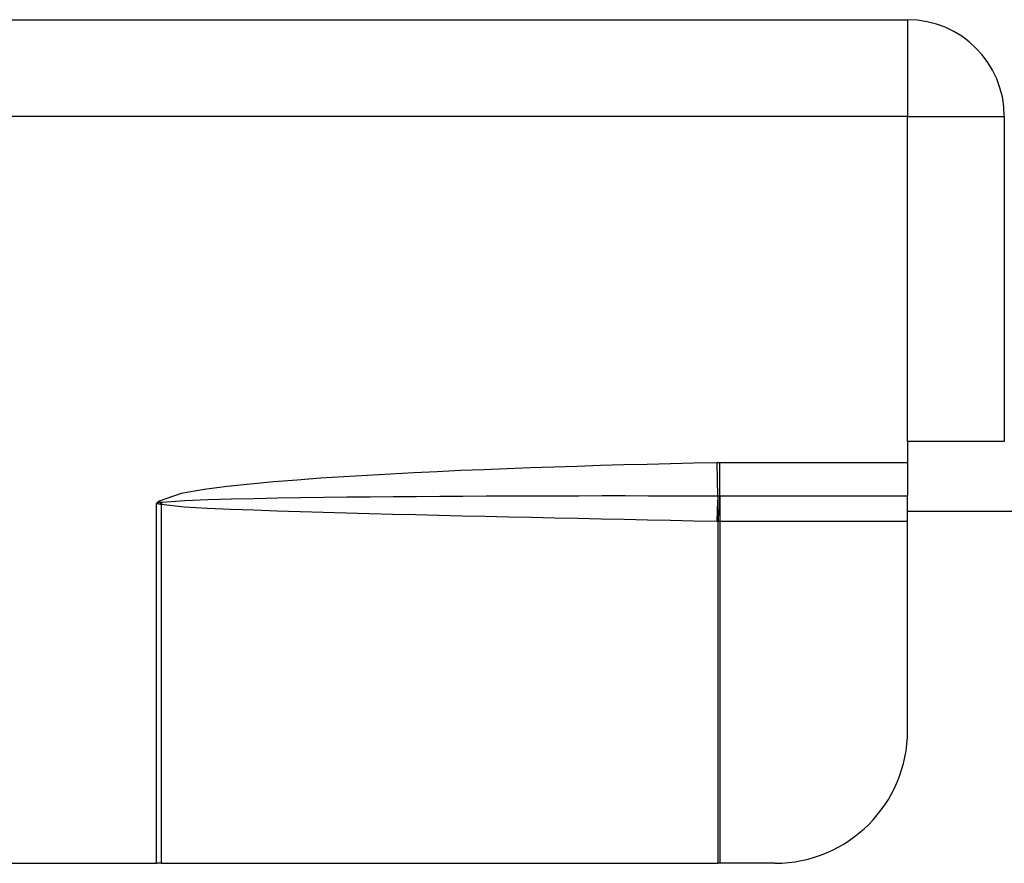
# Model space of a CAD drawing. Header units: inches. Extents: x 3.4 to 82.4, y 3.9 to 45.4.
# Tile 80 of 114: x 10.177 to 11.053, y 29.67 to 30.42. Entities that reach past the tile are written whole.
import ezdxf

# ---------------------------------------------------------------- set-up
doc = ezdxf.new("R2010")
doc.units = ezdxf.units.IN
doc.header["$MEASUREMENT"] = 0
doc.layers.add('Visible Edges(ANSI)', color=7, linetype='Continuous', lineweight=25)
doc.layers.add('Visible Tangent Edges(ANSI)', color=7, linetype='Continuous', lineweight=25)

msp = doc.modelspace()

# ---------------------------------------------------------------- linework, layer by layer
at = {"layer": 'Visible Edges(ANSI)'}
for p, q in [((8.13929, 30.42), (10.96729, 30.42)), ((11.05329, 30.334), (11.05329, 30.045)), ((11.05329, 30.045), (10.96729, 30.045)), ((10.96729, 30.045), (10.96729, 30.02614)), ((10.96729, 30.02614), (10.96729, 29.9964)), ((10.96729, 29.9741), (10.96729, 29.9964)), ((10.96729, 29.983), (12.38879, 29.983)), ((10.96729, 29.78811), (10.96729, 29.9741)), ((8.80731, 29.67), (10.29927, 29.67)), ((10.30337, 29.67), (10.29927, 29.67)), ((10.30337, 29.67), (10.79871, 29.67)), ((10.80018, 29.67), (10.79871, 29.67)), ((10.84918, 29.67), (10.80018, 29.67))]:
    msp.add_line(p, q, dxfattribs=at)
for centre, radius, start, end in [((10.96729, 30.334), 0.086, 0, 90), ((10.84918, 29.78811), 0.11811, 270, 0)]:
    msp.add_arc(centre, radius, start, end, dxfattribs=at)
at = {"layer": 'Visible Tangent Edges(ANSI)'}
for p, q in [((10.96729, 30.42), (10.96729, 30.334)), ((10.96729, 30.334), (9.659, 30.334)), ((10.96729, 30.045), (10.96729, 30.334)), ((10.96729, 30.334), (11.05329, 30.334)), ((10.79857, 29.99641), (10.79796, 30.02612)), ((10.96729, 30.02614), (10.80018, 30.02614)), ((10.80018, 29.9964), (10.80018, 30.02614)), ((10.3015, 29.99204), (10.29927, 29.99)), ((10.30288, 29.99053), (10.29927, 29.99)), ((10.29927, 29.67), (10.29927, 29.99)), ((10.29927, 29.99), (10.30273, 29.9894)), ((10.30288, 29.99053), (10.3015, 29.99204)), ((10.30337, 29.98923), (10.30337, 29.67)), ((10.80018, 29.9964), (10.80009, 29.9964)), ((10.96729, 29.9964), (10.80018, 29.9964)), ((10.80018, 29.9964), (10.80018, 29.9741)), ((10.79871, 29.9741), (10.80018, 29.9741)), ((10.79871, 29.67), (10.79871, 29.9741)), ((10.80018, 29.9741), (10.96729, 29.9741)), ((10.80018, 29.9741), (10.80018, 29.67))]:
    msp.add_line(p, q, dxfattribs=at)
at = {"layer": 'Visible Tangent Edges(ANSI)', "flags": 128}
for points in [[(10.79796, 30.02612), (10.77719, 30.02567), (10.75641, 30.02519), (10.73563, 30.02468), (10.71486, 30.02413), (10.69409, 30.02354), (10.67331, 30.02291), (10.65254, 30.02224), (10.63177, 30.02152), (10.611, 30.02076), (10.59024, 30.01995), (10.56948, 30.01908), (10.54872, 30.01815), (10.52796, 30.01714), (10.50721, 30.01606), (10.48646, 30.01489), (10.46572, 30.01363), (10.44496, 30.01226), (10.42421, 30.01075), (10.40348, 30.00905), (10.38277, 30.00714), (10.36211, 30.00496), (10.34152, 30.00229), (10.32103, 29.99875), (10.3015, 29.99204)], [(10.80018, 30.02614), (10.80009, 30.02614), (10.8, 30.02614), (10.79991, 30.02614), (10.79981, 30.02614), (10.79972, 30.02614), (10.79963, 30.02614), (10.79954, 30.02614), (10.79944, 30.02614), (10.79935, 30.02614), (10.79926, 30.02614), (10.79917, 30.02614), (10.79907, 30.02614), (10.79898, 30.02613), (10.79889, 30.02613), (10.79879, 30.02613), (10.7987, 30.02613), (10.79861, 30.02613), (10.79852, 30.02613), (10.79842, 30.02613), (10.79833, 30.02613), (10.79824, 30.02612), (10.79815, 30.02612), (10.79805, 30.02612), (10.79796, 30.02612)], [(10.30273, 29.9894), (10.30276, 29.98939), (10.30279, 29.98939), (10.30281, 29.98938), (10.30284, 29.98938), (10.30287, 29.98937), (10.30289, 29.98936), (10.30292, 29.98936), (10.30295, 29.98935), (10.30297, 29.98934), (10.303, 29.98934), (10.30303, 29.98933), (10.30305, 29.98932), (10.30308, 29.98932), (10.30311, 29.98931), (10.30313, 29.9893), (10.30316, 29.98929), (10.30319, 29.98929), (10.30321, 29.98928), (10.30324, 29.98927), (10.30326, 29.98926), (10.30329, 29.98925), (10.30332, 29.98924), (10.30334, 29.98924), (10.30337, 29.98923)], [(10.30375, 29.99073), (10.30371, 29.99072), (10.30368, 29.99072), (10.30364, 29.99071), (10.30361, 29.99071), (10.30357, 29.9907), (10.30354, 29.9907), (10.3035, 29.99069), (10.30347, 29.99068), (10.30343, 29.99068), (10.3034, 29.99067), (10.30336, 29.99066), (10.30333, 29.99065), (10.30329, 29.99065), (10.30325, 29.99064), (10.30322, 29.99063), (10.30318, 29.99062), (10.30315, 29.99061), (10.30311, 29.9906), (10.30307, 29.99059), (10.30303, 29.99058), (10.303, 29.99057), (10.30296, 29.99056), (10.30292, 29.99054), (10.30288, 29.99053)], [(10.30337, 29.98923), (10.32385, 29.98705), (10.34442, 29.98586), (10.365, 29.98495), (10.3856, 29.98416), (10.4062, 29.98344), (10.4268, 29.98279), (10.4474, 29.98218), (10.46799, 29.9816), (10.48859, 29.98105), (10.5092, 29.98052), (10.5298, 29.98001), (10.5504, 29.97951), (10.571, 29.97903), (10.5916, 29.97855), (10.6122, 29.97809), (10.63281, 29.97763), (10.65341, 29.97718), (10.67401, 29.97673), (10.69461, 29.97629), (10.71522, 29.97585), (10.73582, 29.97542), (10.75642, 29.97499), (10.77703, 29.97456), (10.79763, 29.97413)], [(10.79857, 29.99641), (10.77795, 29.99647), (10.75732, 29.99651), (10.73669, 29.99654), (10.71606, 29.99655), (10.69543, 29.99655), (10.6748, 29.99653), (10.65417, 29.9965), (10.63354, 29.99646), (10.61292, 29.99639), (10.59229, 29.99631), (10.57166, 29.99621), (10.55103, 29.99609), (10.53041, 29.99595), (10.50978, 29.99579), (10.48916, 29.99559), (10.46853, 29.99537), (10.44791, 29.99512), (10.42729, 29.99483), (10.40666, 29.99449), (10.38604, 29.99409), (10.36542, 29.99362), (10.34481, 29.99303), (10.32422, 29.99222), (10.30375, 29.99073)], [(10.80009, 29.9964), (10.80002, 29.9964), (10.79996, 29.9964), (10.7999, 29.9964), (10.79983, 29.9964), (10.79977, 29.99641), (10.79971, 29.99641), (10.79965, 29.99641), (10.79958, 29.99641), (10.79952, 29.99641), (10.79946, 29.99641), (10.79939, 29.99641), (10.79933, 29.99641), (10.79927, 29.99641), (10.79921, 29.99641), (10.79914, 29.99641), (10.79908, 29.99641), (10.79902, 29.99641), (10.79895, 29.99641), (10.79889, 29.99641), (10.79883, 29.99641), (10.79876, 29.99641), (10.7987, 29.99641), (10.79864, 29.99641), (10.79857, 29.99641)], [(10.79763, 29.97413), (10.79767, 29.97413), (10.79772, 29.97413), (10.79776, 29.97413), (10.79781, 29.97413), (10.79785, 29.97412), (10.7979, 29.97412), (10.79794, 29.97412), (10.79799, 29.97412), (10.79803, 29.97412), (10.79808, 29.97412), (10.79812, 29.97412), (10.79817, 29.97412), (10.79821, 29.97411), (10.79826, 29.97411), (10.7983, 29.97411), (10.79835, 29.97411), (10.79839, 29.97411), (10.79844, 29.97411), (10.79848, 29.97411), (10.79853, 29.9741), (10.79857, 29.9741), (10.79862, 29.9741), (10.79866, 29.9741), (10.79871, 29.9741)]]:
    msp.add_lwpolyline(points, dxfattribs=at)
at = {"layer": 'Visible Tangent Edges(ANSI)'}
for centre, major_axis, ratio, start_param, end_param in [((10.30392, 29.9894), (0.00381, 0.02928), 0.03992, 1.537251, 1.575997), ((10.30478, 29.98923), (-0.00717, -0.02864), 0.046206, 4.671499, 4.72396), ((10.79904, 29.97413), (0.00061, 0.02952), 0.047619, 0.716525, 1.571786), ((10.80011, 29.9741), (-0.00118, -0.0295), 0.047591, 3.857126, 4.714298)]:
    msp.add_ellipse(centre, major_axis=major_axis, ratio=ratio, start_param=start_param, end_param=end_param, dxfattribs=at)

doc.saveas('drawing.dxf')
